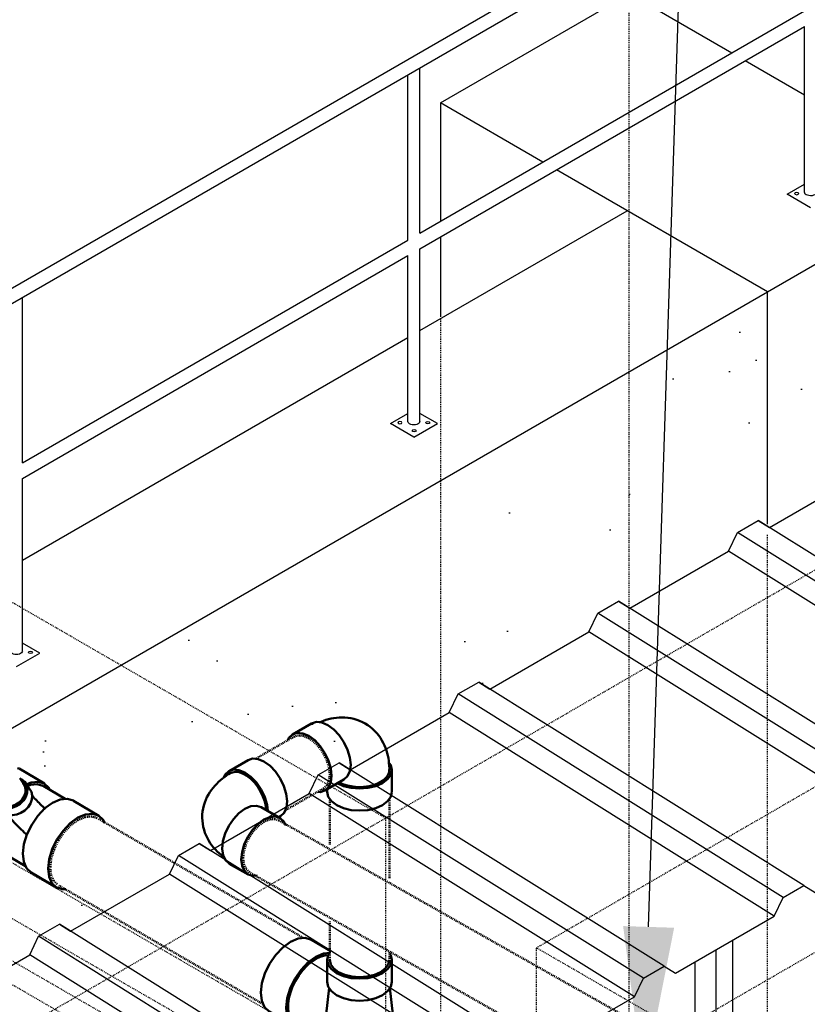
# Model space of a CAD drawing. Header units: inches. Extents: x -17970 to 20481, y 167 to 1796.
# Tile 24 of 29: x 1301 to 1389, y 1043 to 1153. Entities that reach past the tile are written whole.
import ezdxf
from ezdxf import colors
from ezdxf.entities.mleader import LeaderData, LeaderLine
from ezdxf.math import Vec2, Vec3

# ---------------------------------------------------------------- set-up
doc = ezdxf.new("R2010")
doc.units = ezdxf.units.IN
doc.header["$LTSCALE"] = 0.4
doc.header["$MEASUREMENT"] = 0
for name, pattern in [('Dash - 1_16_', [0.1875, 0.125, -0.0625]), ('Dot 1_32_', [0.03125, 0, -0.03125]), ('HIDDEN2', [0.1875, 0.125, -0.0625])]:
    doc.linetypes.add(name, pattern=pattern)
for name, color, linetype in [('G-ANNO-TTLB', 7, 'Continuous'), ('M-ANNO-HATCH', 8, 'Continuous'), ('P-PIPE', 3, 'Continuous'), ('S-ANNO-DIMS', 1, 'Continuous')]:
    doc.layers.add(name, color=color, linetype=linetype)
doc.layers.add('M-SECT-PATT', color=9, linetype='Continuous', lineweight=18, true_color=0x808080)
doc.styles.add('Annotative', font='romans.shx', dxfattribs={"width": 0.8, "height": 0.125})

# ---------------------------------------------------------------- blocks, each defined once
blk = doc.blocks.new('Tee Reducing Sanitary - PVC - Sch 40 - DWV - Standard-V6-DRAINAGE ISOMETRIC')
at = {"layer": 'P-PIPE', "color": 90, "lineweight": 50}
for p, q in [((1123.2, 467.12), (1120.38, 465.46)), ((1122.49, 465.53), (1121.96, 464.78)), ((1120.53, 465.21), (1118.06, 463.75)), ((1117.15, 463.55), (1114.33, 461.89)), ((1125.21, 462.53), (1125.74, 463.27)), ((1125.09, 457.47), (1127.9, 459.13)), ((1122.47, 456.27), (1124.94, 457.73)), ((1119.04, 453.91), (1121.85, 455.57))]:
    blk.add_line(p, q, dxfattribs=at)
for points in [[(1123.21, 467.12, 0), (1123.38, 467.18, 0)], [(1122.33, 465.39, 0), (1121.86, 465.59, 0), (1121.07, 465.67, 0), (1120.4, 465.47, 0), (1119.88, 464.99, 0), (1119.8, 464.79, 0)], [(1120.55, 465.21, 0), (1121.18, 465.41, 0), (1121.91, 465.33, 0), (1122.2, 465.21, 0)], [(1122.98, 465.94, 0), (1122.89, 465.91, 0), (1122.57, 465.64, 0), (1122.35, 465.29, 0), (1122.26, 464.88, 0), (1122.29, 464.44, 0), (1122.44, 464, 0), (1122.71, 463.58, 0)], [(1122.19, 462.83, 0), (1121.92, 463.25, 0), (1121.77, 463.69, 0), (1121.74, 464.13, 0), (1121.83, 464.54, 0), (1121.96, 464.78, 0)], [(1117.16, 463.56, 0), (1117.83, 463.77, 0), (1118.62, 463.68, 0), (1119.47, 463.32, 0), (1120.32, 462.71, 0), (1121.11, 461.87, 0)], [(1121.74, 464.12, 0), (1121.68, 464.05, 0), (1121.58, 463.94, 0), (1121.47, 463.81, 0), (1121.35, 463.69, 0), (1121.23, 463.56, 0), (1121.11, 463.43, 0), (1120.98, 463.3, 0), (1120.84, 463.17, 0), (1120.7, 463.03, 0), (1120.56, 462.9, 0), (1120.41, 462.76, 0), (1120.27, 462.63, 0)], [(1122.71, 463.58, 0), (1123.07, 463.22, 0), (1123.51, 462.94, 0), (1123.98, 462.76, 0), (1124.47, 462.69, 0), (1124.93, 462.74, 0), (1125.33, 462.9, 0), (1125.65, 463.17, 0), (1125.75, 463.33, 0)], [(1128.02, 464.09, 0), (1128.37, 463.37, 0), (1128.71, 462.27, 0), (1128.83, 461.23, 0), (1128.73, 460.32, 0), (1128.41, 459.6, 0), (1127.9, 459.13, 0)], [(1118.3, 460.22, 0), (1117.5, 461.05, 0), (1116.65, 461.67, 0), (1115.81, 462.03, 0), (1115.02, 462.11, 0), (1114.35, 461.9, 0), (1113.83, 461.42, 0), (1113.68, 461.07, 0)], [(1125.21, 462.53, 0), (1125.13, 462.42, 0), (1124.81, 462.15, 0), (1124.41, 461.99, 0), (1123.95, 461.94, 0), (1123.46, 462.01, 0), (1122.99, 462.19, 0), (1122.55, 462.47, 0), (1122.19, 462.83, 0)], [(1124.56, 462.04, 0), (1124.45, 461.91, 0), (1124.32, 461.76, 0), (1124.19, 461.61, 0), (1124.05, 461.46, 0), (1123.91, 461.3, 0), (1123.76, 461.14, 0), (1123.61, 460.99, 0), (1123.45, 460.83, 0), (1123.29, 460.67, 0), (1123.13, 460.51, 0), (1122.96, 460.35, 0), (1122.79, 460.19, 0), (1122.62, 460.03, 0), (1122.44, 459.87, 0), (1122.27, 459.72, 0)], [(1124.2, 457.28, 0), (1124.41, 457.26, 0), (1125.08, 457.47, 0), (1125.59, 457.95, 0), (1125.91, 458.67, 0), (1126.02, 459.58, 0), (1125.89, 460.61, 0), (1125.56, 461.71, 0), (1125.19, 462.46, 0)], [(1125.07, 462.32, 0), (1125.38, 461.7, 0), (1125.69, 460.67, 0), (1125.81, 459.7, 0), (1125.71, 458.84, 0), (1125.41, 458.17, 0), (1124.93, 457.72, 0)], [(1121.11, 461.87, 0), (1121.79, 460.88, 0), (1122.32, 459.8, 0), (1122.66, 458.71, 0), (1122.78, 457.67, 0), (1122.68, 456.76, 0), (1122.36, 456.04, 0), (1121.84, 455.56, 0)], [(1117.98, 453.73, 0), (1118.36, 453.7, 0), (1119.03, 453.9, 0), (1119.54, 454.38, 0), (1119.86, 455.1, 0), (1119.97, 456.01, 0), (1119.84, 457.05, 0), (1119.51, 458.15, 0), (1118.98, 459.23, 0), (1118.3, 460.22, 0)]]:
    blk.add_polyline3d(points, dxfattribs=at)
blk = doc.blocks.new('Bend - PVC - Sch 40 - DWV_USACE - Standard-1148482-DRAINAGE ISOMETRIC')
at = {"layer": 'P-PIPE', "color": 90, "lineweight": 50}
for p, q in [((961.24, 385.61), (959.12, 386.83)), ((957.67, 381.59), (955.55, 380.39)), ((955.52, 380.59), (955.68, 380.5)), ((959.1, 374.12), (961.22, 375.31))]:
    blk.add_line(p, q, dxfattribs=at)
for points in [[(954.77, 382.27, 0), (954.87, 383.08, 0), (955.13, 383.94, 0), (955.54, 384.78, 0), (956.07, 385.55, 0), (956.68, 386.2, 0), (957.35, 386.67, 0), (958, 386.94, 0), (958.62, 386.99, 0), (959.12, 386.83, 0)], [(961.8, 384.9, 0), (961.66, 385.22, 0), (961.26, 385.6, 0), (960.74, 385.77, 0), (960.13, 385.72, 0), (959.47, 385.45, 0), (958.81, 384.97, 0), (958.19, 384.33, 0), (957.66, 383.56, 0), (957.25, 382.72, 0), (956.99, 381.86, 0), (956.91, 381.19, 0)], [(961.1, 385.36, 0), (960.87, 385.46, 0), (960.51, 385.51, 0), (960.1, 385.47, 0), (959.68, 385.32, 0), (959.25, 385.07, 0), (958.82, 384.74, 0), (958.42, 384.33, 0), (958.05, 383.86, 0), (957.73, 383.34, 0), (957.46, 382.79, 0), (957.27, 382.24, 0), (957.14, 381.69, 0), (957.11, 381.32, 0)], [(964.22, 380.42, 0), (964.21, 380.77, 0), (964.18, 381.11, 0), (964.12, 381.45, 0), (964.04, 381.78, 0), (963.94, 382.1, 0), (963.82, 382.41, 0), (963.69, 382.71, 0), (963.54, 382.99, 0), (963.37, 383.26, 0), (963.2, 383.51, 0), (963.01, 383.76, 0), (962.82, 383.98, 0), (962.61, 384.2, 0), (962.4, 384.4, 0), (962.19, 384.59, 0), (961.97, 384.77, 0), (961.74, 384.94, 0), (961.51, 385.1, 0), (961.28, 385.25, 0), (961.1, 385.36, 0)], [(955.52, 380.59, 0), (955.1, 380.98, 0), (954.85, 381.55, 0), (954.77, 382.27, 0)], [(957.66, 381.58, 0), (958.19, 381.75, 0), (958.81, 381.69, 0), (959.47, 381.41, 0), (960.13, 380.93, 0), (960.74, 380.28, 0), (961.26, 379.51, 0), (961.66, 378.66, 0), (961.91, 377.8, 0), (961.99, 376.98, 0)], [(959.87, 375.79, 0), (959.79, 376.6, 0), (959.54, 377.46, 0), (959.14, 378.31, 0), (958.62, 379.08, 0), (958, 379.73, 0), (957.35, 380.21, 0), (956.68, 380.49, 0), (956.07, 380.55, 0), (955.54, 380.38, 0), (955.13, 380.01, 0), (954.92, 379.56, 0)], [(964.22, 380.42, 0), (964.2, 380.08, 0), (964.17, 379.73, 0), (964.1, 379.4, 0), (964.02, 379.07, 0), (963.92, 378.75, 0), (963.79, 378.44, 0), (963.65, 378.15, 0), (963.5, 377.87, 0), (963.33, 377.6, 0), (963.15, 377.35, 0), (962.96, 377.11, 0), (962.76, 376.88, 0), (962.55, 376.67, 0), (962.34, 376.47, 0), (962.12, 376.28, 0), (961.9, 376.11, 0), (961.8, 376.04, 0)], [(961.99, 376.98, 0), (961.9, 376.27, 0), (961.64, 375.7, 0), (961.23, 375.32, 0), (961.22, 375.32, 0)], [(958.11, 374, 0), (958.58, 373.96, 0), (959.11, 374.12, 0), (959.52, 374.5, 0), (959.78, 375.07, 0), (959.87, 375.79, 0)]]:
    blk.add_polyline3d(points, dxfattribs=at)
blk = doc.blocks.new('Bend - PVC - Sch 40 - DWV_USACE - Standard-1148485-DRAINAGE ISOMETRIC')
at = {"layer": 'P-PIPE', "color": 90, "lineweight": 50}
for p, q in [((954.17, 389.69), (952.05, 390.91)), ((943.11, 385.74), (943.11, 383.29)), ((948.45, 384.66), (950.57, 383.44)), ((950.32, 383.29), (950.32, 383.58))]:
    blk.add_line(p, q, dxfattribs=at)
for points in [[(946.09, 390.9, 0), (945.8, 390.72, 0), (945.52, 390.51, 0), (945.26, 390.3, 0), (945.02, 390.06, 0), (944.79, 389.81, 0), (944.58, 389.56, 0), (944.4, 389.29, 0), (944.23, 389.02, 0), (944.08, 388.74, 0), (943.94, 388.46, 0), (943.83, 388.18, 0), (943.73, 387.89, 0), (943.64, 387.61, 0), (943.57, 387.33, 0), (943.51, 387.04, 0), (943.47, 386.76, 0), (943.44, 386.48, 0), (943.42, 386.2, 0), (943.4, 385.92, 0), (943.4, 385.74, 0)], [(946.09, 390.9, 0), (946.4, 391.06, 0), (946.71, 391.2, 0), (947.03, 391.32, 0), (947.36, 391.41, 0), (947.69, 391.49, 0), (948.01, 391.54, 0), (948.34, 391.57, 0), (948.66, 391.58, 0), (948.97, 391.57, 0), (949.28, 391.54, 0), (949.58, 391.5, 0), (949.88, 391.45, 0), (950.17, 391.38, 0), (950.45, 391.3, 0), (950.73, 391.2, 0), (950.99, 391.1, 0), (951.13, 391.04, 0)], [(950.25, 390.73, 0), (950.91, 391.01, 0), (951.52, 391.07, 0), (952.05, 390.91, 0), (952.05, 390.91, 0)], [(948.45, 384.66, 0), (948.45, 384.66, 0), (948.04, 385.04, 0), (947.79, 385.6, 0), (947.7, 386.31, 0), (947.79, 387.13, 0), (948.04, 387.98, 0), (948.45, 388.83, 0), (948.97, 389.6, 0), (949.59, 390.25, 0), (950.25, 390.73, 0)], [(954.67, 389.1, 0), (954.58, 389.31, 0), (954.17, 389.68, 0), (953.64, 389.85, 0), (953.03, 389.79, 0), (952.37, 389.51, 0)], [(952.37, 389.51, 0), (951.71, 389.03, 0), (951.09, 388.38, 0), (950.57, 387.6, 0), (950.16, 386.76, 0), (949.91, 385.9, 0), (949.82, 385.09, 0), (949.91, 384.38, 0), (950.17, 383.82, 0), (950.57, 383.44, 0), (951.1, 383.28, 0), (951.32, 383.3, 0)], [(943.44, 386.56, 0), (943.23, 386.28, 0), (943.11, 385.74, 0), (943.23, 385.2, 0), (943.59, 384.7, 0), (944.17, 384.27, 0), (944.91, 383.94, 0), (945.78, 383.73, 0), (946.71, 383.66, 0), (947.65, 383.73, 0), (948.52, 383.94, 0), (949.14, 384.21, 0)], [(943.41, 385.77, 0), (943.43, 385.47, 0), (943.57, 385.13, 0), (943.82, 384.81, 0), (944.17, 384.52, 0), (944.6, 384.27, 0), (945.1, 384.07, 0), (945.66, 383.93, 0), (946.26, 383.84, 0), (946.87, 383.83, 0), (947.47, 383.88, 0), (948.05, 383.99, 0), (948.59, 384.16, 0), (948.93, 384.33, 0)], [(949.26, 381.82, 0), (948.52, 381.49, 0), (947.65, 381.28, 0), (946.71, 381.21, 0), (945.78, 381.28, 0), (944.91, 381.49, 0), (944.17, 381.82, 0), (943.59, 382.25, 0), (943.23, 382.75, 0), (943.11, 383.27, 0)], [(950.32, 383.29, 0), (950.2, 382.75, 0), (949.84, 382.25, 0), (949.26, 381.82, 0)]]:
    blk.add_polyline3d(points, dxfattribs=at)
blk = doc.blocks.new('Tee Reducing Sanitary - PVC - Sch 40 - DWV - Standard-1146882-DRAINAGE ISOMETRIC')
at = {"layer": 'P-PIPE', "color": 90, "lineweight": 50}
for p, q in [((2366.28, -450.24), (2364.11, -451.52)), ((2357.32, -452.48), (2357.32, -454.93)), ((2364.53, -454.93), (2364.53, -452.48)), ((2357.54, -455.6), (2356.59, -464.28)), ((2365.26, -464.1), (2364.32, -455.6)), ((2368.18, -459.88), (2370.99, -458.22)), ((2356.29, -464.26), (2356.29, -467.51)), ((2365.56, -467.51), (2365.56, -464.26))]:
    blk.add_line(p, q, dxfattribs=at)
for points in [[(2366.28, -450.25, 0), (2366.29, -450.23, 0), (2366.97, -450.03, 0), (2367.75, -450.11, 0), (2368.6, -450.47, 0)], [(2368.6, -450.47, 0), (2369.45, -451.09, 0), (2370.24, -451.92, 0), (2370.93, -452.91, 0), (2371.46, -453.99, 0), (2371.79, -455.08, 0), (2371.91, -456.12, 0), (2371.81, -457.03, 0), (2371.49, -457.75, 0), (2370.98, -458.23, 0), (2370.97, -458.23, 0)], [(2357.54, -451.81, 0), (2357.45, -451.94, 0), (2357.32, -452.48, 0), (2357.45, -453.02, 0), (2357.81, -453.52, 0), (2358.38, -453.95, 0)], [(2358.38, -453.95, 0), (2359.13, -454.28, 0), (2360, -454.49, 0), (2360.93, -454.56, 0), (2361.86, -454.49, 0), (2362.73, -454.28, 0), (2363.48, -453.95, 0), (2364.05, -453.52, 0), (2364.41, -453.02, 0), (2364.53, -452.48, 0), (2364.41, -451.94, 0), (2364.27, -451.74, 0)], [(2365.79, -452.13, 0), (2364.94, -451.76, 0), (2364.23, -451.69, 0)], [(2364.44, -451.95, 0), (2364.8, -451.98, 0), (2365.29, -452.12, 0), (2365.79, -452.36, 0)], [(2367.42, -460.09, 0), (2367.49, -460.1, 0), (2368.16, -459.89, 0), (2368.68, -459.41, 0), (2369, -458.69, 0), (2369.1, -457.78, 0), (2368.98, -456.74, 0), (2368.64, -455.65, 0), (2368.12, -454.57, 0), (2367.43, -453.58, 0), (2366.64, -452.74, 0), (2365.79, -452.13, 0)], [(2365.79, -452.36, 0), (2366.3, -452.7, 0), (2366.79, -453.13, 0), (2367.25, -453.63, 0), (2367.68, -454.2, 0), (2368.06, -454.81, 0), (2368.37, -455.44, 0), (2368.62, -456.1, 0), (2368.79, -456.74, 0), (2368.88, -457.36, 0), (2368.88, -457.95, 0), (2368.8, -458.47, 0), (2368.65, -458.93, 0), (2368.41, -459.3, 0), (2368.1, -459.58, 0), (2368.05, -459.61, 0)], [(2358.38, -456.4, 0), (2357.81, -455.97, 0), (2357.45, -455.47, 0), (2357.32, -454.93, 0)], [(2364.53, -454.93, 0), (2364.41, -455.47, 0), (2364.05, -455.97, 0), (2363.48, -456.4, 0), (2362.73, -456.73, 0), (2361.86, -456.94, 0), (2360.93, -457.01, 0), (2360, -456.94, 0), (2359.13, -456.73, 0), (2358.38, -456.4, 0)], [(2365.27, -464.26, 0), (2365.27, -464.25, 0), (2365.27, -464.25, 0), (2365.28, -464.15, 0), (2365.3, -464.04, 0), (2365.31, -463.92, 0), (2365.33, -463.79, 0), (2365.36, -463.66, 0), (2365.39, -463.52, 0), (2365.43, -463.38, 0), (2365.47, -463.23, 0), (2365.52, -463.08, 0), (2365.57, -462.93, 0), (2365.63, -462.77, 0), (2365.69, -462.61, 0), (2365.76, -462.45, 0), (2365.83, -462.3, 0), (2365.91, -462.14, 0), (2365.99, -461.98, 0), (2366.08, -461.82, 0), (2366.17, -461.66, 0), (2366.26, -461.51, 0), (2366.36, -461.36, 0), (2366.46, -461.21, 0), (2366.56, -461.07, 0), (2366.66, -460.93, 0), (2366.76, -460.79, 0), (2366.87, -460.67, 0), (2366.98, -460.54, 0), (2367.08, -460.42, 0), (2367.19, -460.31, 0), (2367.3, -460.21, 0), (2367.4, -460.11, 0), (2367.5, -460.02, 0), (2367.6, -459.93, 0), (2367.69, -459.86, 0), (2367.79, -459.79, 0), (2367.87, -459.73, 0), (2367.95, -459.67, 0), (2368.05, -459.61, 0), (2368.05, -459.61, 0)], [(2356.69, -463.23, 0), (2356.45, -463.57, 0), (2356.29, -464.26, 0), (2356.45, -464.96, 0), (2356.91, -465.6, 0), (2357.65, -466.16, 0)], [(2357.65, -466.16, 0), (2358.61, -466.58, 0), (2359.73, -466.85, 0), (2360.93, -466.94, 0), (2362.13, -466.85, 0), (2363.25, -466.58, 0), (2364.21, -466.16, 0), (2364.94, -465.6, 0), (2365.4, -464.96, 0), (2365.56, -464.26, 0), (2365.39, -463.52, 0)], [(2356.59, -464.28, 0), (2356.74, -464.91, 0), (2357.17, -465.52, 0), (2357.86, -466.03, 0)], [(2357.86, -466.03, 0), (2358.76, -466.43, 0), (2359.8, -466.68, 0), (2360.93, -466.77, 0), (2362.05, -466.68, 0), (2363.1, -466.43, 0), (2364, -466.03, 0), (2364.69, -465.52, 0), (2365.12, -464.91, 0), (2365.27, -464.26, 0), (2365.27, -464.26, 0)], [(2357.65, -469.4, 0), (2356.91, -468.85, 0), (2356.45, -468.2, 0), (2356.31, -467.58, 0)], [(2365.56, -467.53, 0), (2365.4, -468.2, 0), (2364.94, -468.85, 0), (2364.21, -469.4, 0), (2363.25, -469.83, 0), (2362.13, -470.1, 0), (2360.93, -470.19, 0), (2359.73, -470.1, 0), (2358.61, -469.83, 0), (2357.65, -469.4, 0)]]:
    blk.add_polyline3d(points, dxfattribs=at)
blk = doc.blocks.new('ALTERNATE ISOMETRIC')
at = {"layer": 'M-SECT-PATT', "lineweight": -3}
h = blk.add_hatch(dxfattribs=at)
h.set_pattern_fill('AR-SAND', color=256, scale=12)
h.paths.add_polyline_path([(1213.3, 1023.93), (1213.3, 997.78), (1213.47, 997.68), (1224.47, 1004.03), (1225.47, 1006.1), (1227.78, 1007.43), (1229.02, 1006.66), (1240.02, 1013.01), (1241.02, 1015.08), (1243.33, 1016.41), (1244.57, 1015.63), (1255.57, 1021.98), (1256.57, 1024.06), (1258.88, 1025.39), (1260.12, 1024.61), (1271.12, 1030.96), (1272.12, 1033.04), (1274.43, 1034.37), (1275.68, 1033.59), (1286.67, 1039.94), (1287.67, 1042.01), (1289.98, 1043.35), (1291.23, 1042.57), (1302.23, 1048.92), (1303.22, 1050.99), (1305.53, 1052.33), (1306.78, 1051.55), (1317.78, 1057.9), (1318.78, 1059.97), (1321.08, 1061.3), (1322.33, 1060.53), (1333.33, 1066.88), (1334.33, 1068.95), (1336.64, 1070.28), (1337.88, 1069.51), (1348.88, 1075.86), (1349.88, 1077.93), (1352.19, 1079.26), (1353.43, 1078.48), (1364.43, 1084.83), (1365.43, 1086.91), (1367.74, 1088.24), (1368.98, 1087.46), (1379.98, 1093.81), (1380.98, 1095.88), (1383.29, 1097.22), (1384.53, 1096.44), (1395.53, 1102.79), (1396.53, 1104.86), (1398.84, 1106.2), (1400.08, 1105.42), (1411.08, 1111.77), (1412.08, 1113.84), (1414.39, 1115.17), (1415.63, 1114.4), (1426.63, 1120.75), (1427.63, 1122.82), (1429.94, 1124.15), (1431.19, 1123.38), (1442.18, 1129.73), (1443.18, 1131.8), (1445.49, 1133.13), (1446.74, 1132.35), (1457.73, 1138.7), (1458.73, 1140.78), (1461.04, 1142.11), (1462.29, 1141.33), (1473.29, 1147.68), (1474.29, 1149.75), (1476.59, 1151.09), (1477.84, 1150.31), (1488.84, 1156.66), (1489.84, 1158.73), (1492.15, 1160.07), (1493.39, 1159.29), (1504.39, 1165.64), (1505.39, 1167.71), (1507.7, 1169.04), (1508.94, 1168.27), (1519.94, 1174.62), (1520.94, 1176.69), (1523.25, 1178.02), (1524.49, 1177.25), (1535.49, 1183.6), (1536.49, 1185.67), (1538.8, 1187), (1540.04, 1186.22), (1551.04, 1192.57), (1552.04, 1194.65), (1554.35, 1195.98), (1555.59, 1195.2), (1566.59, 1201.55), (1567.59, 1203.62), (1569.9, 1204.96), (1571.14, 1204.18), (1582.14, 1210.53), (1582.35, 1210.95), (1582.3, 1237.04)])
at = {"layer": 'M-ANNO-HATCH'}
for p, q in [((1419.47, 1074.61), (1383.29, 1097.22)), ((1417.17, 1073.27), (1380.98, 1095.88)), ((1416.17, 1071.2), (1379.98, 1093.81)), ((1403.92, 1065.63), (1367.74, 1088.24)), ((1401.61, 1064.29), (1365.43, 1086.91)), ((1400.61, 1062.22), (1364.43, 1084.83)), ((1388.37, 1056.65), (1352.19, 1079.26)), ((1386.06, 1055.32), (1349.88, 1077.93)), ((1385.06, 1053.24), (1348.88, 1075.86)), ((1372.82, 1047.67), (1336.64, 1070.28)), ((1370.51, 1046.34), (1334.33, 1068.95)), ((1369.51, 1044.26), (1333.33, 1066.88)), ((1357.27, 1038.69), (1321.08, 1061.3)), ((1354.96, 1037.36), (1318.78, 1059.97)), ((1353.96, 1035.29), (1317.78, 1057.9)), ((1341.72, 1029.71), (1305.53, 1052.33)), ((1339.41, 1028.38), (1303.22, 1050.99)), ((1380.47, 968.5), (1380.47, 1050.59)), ((1338.41, 1026.31), (1302.23, 1048.92)), ((1378.61, 966.07), (1378.61, 1049.52)), ((1376.26, 966.07), (1376.26, 1048.16))]:
    blk.add_line(p, q, dxfattribs=at)
at = {"layer": 'M-SECT-PATT', "linetype": 'HIDDEN2', "lineweight": -3}
for p, q in [((1530.3, 926.34), (682.84, 1415.63)), ((1341.81, 1064.13), (834.24, 1357.18)), ((1341.81, 1021.62), (834.24, 1314.67)), ((1368.93, 839.74), (1368.93, 1155.79)), ((1524.93, 1145.73), (1358.61, 1049.7)), ((1347.93, 1119.57), (1347.93, 827.62)), ((1131.04, 942.44), (1424.19, 1111.69)), ((1384.3, 971.91), (1384.3, 1095.69)), ((1348.17, 1025.29), (1266.33, 1072.55)), ((1344.1, 1022.94), (1262.25, 1070.2)), ((1131.04, 899.94), (1424.19, 1069.18)), ((1341.81, 1064.13), (1341.81, 1021.62)), ((1405.36, 1022.71), (1358.61, 1049.7)), ((1358.61, 1009.57), (1358.61, 1049.7))]:
    blk.add_line(p, q, dxfattribs=at)
at = {"layer": 'M-SECT-PATT', "lineweight": -3}
for p, q in [((1211.74, 1071.97), (1565.26, 1276.08)), ((1213.06, 1071.01), (1565.04, 1274.22)), ((1213.3, 1023.93), (1582.3, 1236.98)), ((1347.93, 1143.66), (1368.93, 1155.79)), ((1380.33, 1149.2), (1368.93, 1155.79)), ((1345.63, 1129.16), (1388.44, 1153.88)), ((1345.63, 1127.43), (1388.44, 1152.15)), ((1388.44, 1133.71), (1388.44, 1152.15)), ((1345.63, 1129.16), (1345.63, 1147.54)), ((1388.44, 1144.52), (1381.83, 1148.34)), ((1344.31, 1128.4), (1344.31, 1146.78)), ((1347.93, 1143.66), (1347.93, 1130.49)), ((1359.33, 1137.08), (1347.93, 1143.66)), ((1384.3, 1122.66), (1360.83, 1136.21)), ((1386.49, 1133.49), (1388.44, 1134.61)), ((1389.1, 1131.98), (1386.49, 1133.49)), ((1345.63, 1118.33), (1368.71, 1131.66)), ((1347.93, 1128.76), (1347.93, 1119.87)), ((1301.41, 1103.64), (1344.31, 1128.4)), ((1301.41, 1101.9), (1344.31, 1126.67)), ((1344.31, 1108.23), (1344.31, 1126.67)), ((1345.63, 1108.23), (1345.63, 1127.43)), ((1384.3, 1096.81), (1384.3, 1122.66)), ((1301.41, 1103.64), (1301.41, 1122.01)), ((1301.41, 1092.8), (1344.31, 1117.57)), ((1342.35, 1108.01), (1344.31, 1109.13)), ((1347.58, 1108.01), (1345.63, 1109.13)), ((1344.97, 1106.5), (1342.35, 1108.01)), ((1344.97, 1106.5), (1347.58, 1108.01)), ((1301.41, 1082.7), (1301.41, 1101.9)), ((1303.36, 1082.48), (1301.41, 1083.6)), ((1300.75, 1080.97), (1303.36, 1082.48))]:
    blk.add_line(p, q, dxfattribs=at)
for points in [[(1291.23, 1042.57), (1302.23, 1048.92), (1303.22, 1050.99), (1305.53, 1052.33), (1306.78, 1051.55), (1317.78, 1057.9), (1318.78, 1059.97), (1321.08, 1061.3), (1322.33, 1060.53), (1333.33, 1066.88), (1334.33, 1068.95), (1336.64, 1070.28), (1337.88, 1069.51), (1348.88, 1075.86), (1349.88, 1077.93), (1352.19, 1079.26), (1353.43, 1078.48), (1364.43, 1084.83), (1365.43, 1086.91), (1367.74, 1088.24), (1368.98, 1087.46), (1379.98, 1093.81), (1380.98, 1095.88), (1383.29, 1097.22), (1384.53, 1096.44), (1395.53, 1102.79)], [(1358.51, 1037.91), (1369.51, 1044.26), (1370.51, 1046.34), (1372.82, 1047.67), (1374.07, 1046.89), (1385.06, 1053.24), (1386.06, 1055.32), (1388.37, 1056.65), (1389.62, 1055.87)]]:
    blk.add_lwpolyline(points, dxfattribs=at)
at = {"layer": 'M-SECT-PATT', "lineweight": -3, "extrusion": (0, 0, -1)}
for centre in [(1387.56, 1133.58), (1343.42, 1108.1)]:
    blk.add_ellipse(centre, major_axis=(0.224, 0), ratio=0.57735, dxfattribs=at)
for centre in [(1389.1, 1133.71), (1344.97, 1108.23), (1300.75, 1082.7)]:
    blk.add_ellipse(centre, major_axis=(0.662, 0), ratio=0.57735, start_param=0, end_param=3.154585, dxfattribs=at)
at = {"layer": 'M-SECT-PATT', "lineweight": -3}
for centre in [(1346.51, 1108.1), (1345, 1107.22), (1302.3, 1082.57)]:
    blk.add_ellipse(centre, major_axis=(-0.224, 0), ratio=0.57735, dxfattribs=at)
at = {"layer": 'P-PIPE', "color": 90, "linetype": 'Dash - 1_16_', "lineweight": 50}
for p, q in [((1327.42, 1070.76), (1331.61, 1073.18)), ((1334.92, 1067.44), (1330.74, 1065.03)), ((1335.61, 1061.19), (1335.61, 1066.12)), ((1342.24, 1066.15), (1342.24, 1057.41)), ((1309.89, 1064.04), (1332.66, 1050.82)), ((1329.94, 1063.88), (1520.43, 956.19)), ((1517.17, 950.42), (1326.58, 1058.16)), ((1328.16, 1043.46), (1305.48, 1056.63)), ((1335.61, 1048.36), (1335.61, 1052.64)), ((1342.24, 1049.18), (1342.24, 1048.36))]:
    blk.add_line(p, q, dxfattribs=at)
at = {"layer": 'P-PIPE', "color": 90, "lineweight": 50}
blk.add_line((1301.11, 1068.57), (1301.49, 1068.02), dxfattribs=at)
at = {"layer": 'P-PIPE', "color": 90, "linetype": 'Dot 1_32_', "lineweight": 50}
for points in [[(1333.27, 1073.01, 0), (1332.66, 1073.27, 0), (1332.1, 1073.33, 0), (1331.61, 1073.18, 0)], [(1335.61, 1068.96, 0), (1335.53, 1069.7, 0), (1335.3, 1070.49, 0), (1334.92, 1071.27, 0), (1334.44, 1071.98, 0), (1333.88, 1072.57, 0), (1333.27, 1073.01, 0)], [(1334.92, 1067.44, 0), (1335.29, 1067.78, 0), (1335.53, 1068.3, 0), (1335.61, 1068.96, 0)], [(1309.74, 1064.12, 0), (1309.73, 1064.13, 0), (1309.11, 1064.32, 0), (1308.38, 1064.25, 0), (1307.59, 1063.91, 0)], [(1307.59, 1063.91, 0), (1306.8, 1063.34, 0), (1306.06, 1062.56, 0), (1305.42, 1061.64, 0), (1304.93, 1060.64, 0), (1304.62, 1059.62, 0), (1304.51, 1058.65, 0)], [(1328.29, 1063.72, 0), (1327.69, 1063.28, 0), (1327.12, 1062.68, 0), (1326.64, 1061.97, 0), (1326.28, 1061.19, 0), (1326.05, 1060.4, 0), (1325.97, 1059.65, 0)], [(1329.96, 1063.88, 0), (1329.47, 1064.03, 0), (1328.9, 1063.98, 0), (1328.29, 1063.72, 0)], [(1325.97, 1059.65, 0), (1326.06, 1058.99, 0), (1326.3, 1058.47, 0), (1326.68, 1058.12, 0)], [(1304.51, 1058.65, 0), (1304.6, 1057.8, 0), (1304.9, 1057.13, 0), (1305.37, 1056.7, 0)]]:
    blk.add_polyline3d(points, dxfattribs=at)
at = {"layer": 'P-PIPE', "color": 90, "lineweight": 50}
for points in [[(1301.37, 1066.2, 0), (1301.61, 1066.57, 0), (1301.74, 1066.96, 0), (1301.77, 1067.35, 0), (1301.68, 1067.71, 0), (1301.49, 1068.02, 0)], [(1299.06, 1065.58, 0), (1299.42, 1065.44, 0), (1299.82, 1065.4, 0), (1300.25, 1065.46, 0), (1300.67, 1065.63, 0), (1301.05, 1065.88, 0), (1301.37, 1066.2, 0)], [(1335.61, 1048.36, 0), (1335.72, 1047.86, 0), (1336.05, 1047.4, 0), (1336.58, 1047.01, 0)], [(1341.27, 1047.01, 0), (1341.79, 1047.4, 0), (1342.12, 1047.86, 0), (1342.24, 1048.36, 0)], [(1336.58, 1047.01, 0), (1337.27, 1046.7, 0), (1338.07, 1046.51, 0), (1338.92, 1046.45, 0), (1339.78, 1046.51, 0), (1340.58, 1046.7, 0), (1341.27, 1047.01, 0)], [(1336.58, 1047.01, 0), (1337.27, 1046.7, 0), (1338.07, 1046.51, 0), (1338.92, 1046.45, 0), (1339.78, 1046.51, 0), (1340.58, 1046.7, 0), (1341.27, 1047.01, 0)]]:
    blk.add_polyline3d(points, dxfattribs=at)
at = {"layer": 'P-PIPE', "color": 90, "lineweight": 50, "xscale": -1}
for name, p in [('Bend - PVC - Sch 40 - DWV_USACE - Standard-1148485-DRAINAGE ISOMETRIC', (2285.64, 683.75)), ('Bend - PVC - Sch 40 - DWV_USACE - Standard-1148482-DRAINAGE ISOMETRIC', (2285.64, 683.75)), ('Tee Reducing Sanitary - PVC - Sch 40 - DWV - Standard-V6-DRAINAGE ISOMETRIC', (2424.24, 602.51)), ('Tee Reducing Sanitary - PVC - Sch 40 - DWV - Standard-1146882-DRAINAGE ISOMETRIC', (3699.85, 1500.84))]:
    blk.add_blockref(name, p, dxfattribs=at)
at = {"layer": 'S-ANNO-DIMS', "lineweight": -3}
ml = blk.add_multileader_mtext('Standard', dxfattribs=at)
ml.set_content('PERIMETER TRENCH DRAIN', color=2, style='Annotative')
ml.set_leader_properties()
ml.build(insert=Vec2(0, 0))
ml.multileader.update_dxf_attribs({"text_right_attachment_type": 3, "dogleg_length": 0.36, "arrow_head_size": 17.28, "scale": 96})
ctx = ml.context
ctx.base_point, ctx.scale, ctx.char_height, ctx.arrow_head_size, ctx.landing_gap_size, ctx.plane_origin = Vec3(1242.16, 1352.86), 96, 12, 17.28, 8.64, Vec3(1202.67, 1269.64)
ctx.right_attachment = 3
notes = []
notes.append((ctx, [(0, (1, 1, 0), (1207.6, 1352.86), (1, 0), 34.56, [(0, [(1146.95, 1128.42)], 0, [])])]))
ctx.mtext.insert, ctx.mtext.width, ctx.mtext.flow_direction = Vec3(1250.8, 1358.86), 120.1243, 5
ml = blk.add_multileader_mtext('Standard', dxfattribs=at)
ml.set_content('6"%%C PERF.\\PFDN.^IDRAIN', color=2, style='Annotative')
ml.set_leader_properties()
ml.build(insert=Vec2(0, 0))
ml.multileader.update_dxf_attribs({"dogleg_length": 0.36, "arrow_head_size": 17.28, "scale": 96})
ctx = ml.context
ctx.base_point, ctx.scale, ctx.char_height, ctx.arrow_head_size, ctx.landing_gap_size, ctx.plane_origin = Vec3(1241.66, 1295.7), 96, 12, 17.28, 8.64, Vec3(1256.1, 1326.93)
notes.append((ctx, [(1, (1, 1, 0), (1378.99, 1295.7), (-1, 0), 34.56, [(1, [(1370.53, 1034.76)], 0, [])])]))
ctx.mtext.insert, ctx.mtext.flow_direction = Vec3(1250.3, 1301.7), 5
for ctx, leaders in notes:
    for number, flags, end, landing, length, lines in leaders:
        leader = LeaderData()
        leader.index, (leader.has_last_leader_line, leader.has_dogleg_vector, leader.attachment_direction) = number, flags
        leader.last_leader_point, leader.dogleg_vector, leader.dogleg_length = Vec3(end), Vec3(landing), length
        for number, points, colour, breaks in lines:
            line = LeaderLine()
            line.index, line.vertices, line.color, line.breaks = number, Vec3.list(points), colors.encode_raw_color(colour), breaks
            leader.lines.append(line)
        ctx.leaders.append(leader)

msp = doc.modelspace()

# ---------------------------------------------------------------- block references
at = {"layer": 'G-ANNO-TTLB'}
msp.add_blockref('ALTERNATE ISOMETRIC', (0, 0), dxfattribs=at)

doc.saveas('drawing.dxf')
